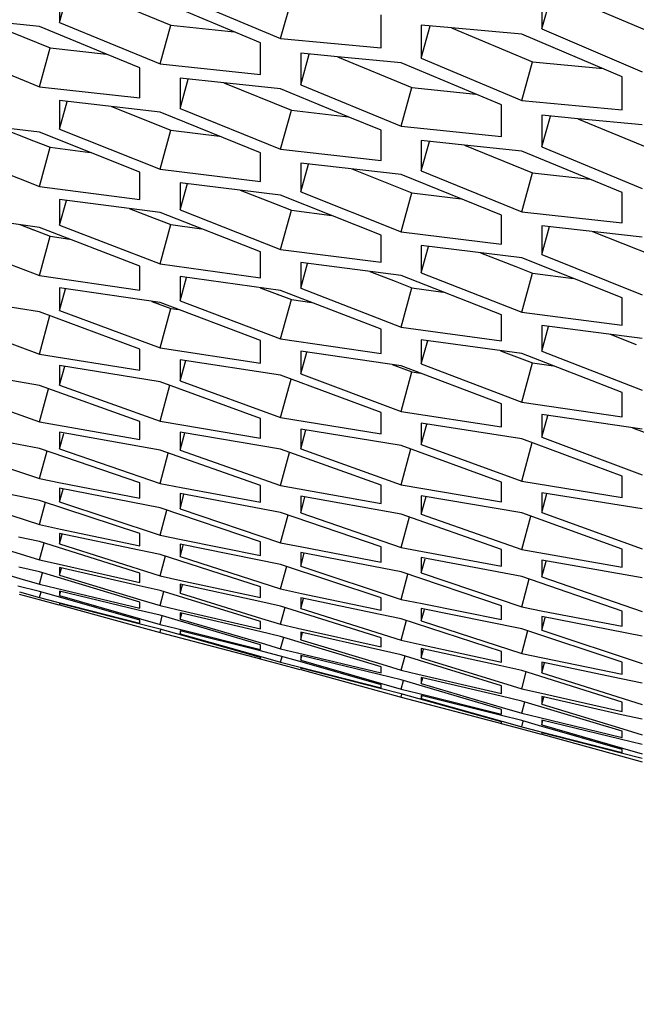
# Model space of a CAD drawing. Header units: millimetres. Extents: x 0 to 420, y 0 to 297.
# Tile 227 of 256: x 240.21 to 241.69, y 176.37 to 178.74. Entities that reach past the tile are written whole.
import ezdxf

# ---------------------------------------------------------------- set-up
doc = ezdxf.new("R2010")
doc.units = ezdxf.units.MM
doc.header["$LTSCALE"] = 23.1
doc.layers.get('0').update_dxf_attribs({"linetype": 'CONTINUOUS'})
doc.layers.add('DIM_PILOTEES', color=7, linetype='CONTINUOUS')
doc.styles.get("Standard").update_dxf_attribs({"font": 'txt', "width": 0.7})
doc.dimstyles.new('DIMSTYLE_1', dxfattribs={"dimtxt": 2.5, "dimasz": 3.5, "dimexe": 2, "dimexo": 0, "dimtad": 1, "dimdec": 0, "dimlfac": 10, "dimdsep": 46, "dimtxsty": 'Standard', "dimblk": '_FILLED', "dimblk1": '_FILLED', "dimblk2": '_FILLED', "dimcen": 0.09, "dimazin": 2, "dimtp": 1.2, "dimtm": 1.2, "dimtfac": 1, "dimtdec": 0, "dimtofl": 0, "dimtmove": 0, "dimatfit": 3, "dimldrblk": '_FILLED', "dimfxl": 0, "dimtolj": 1, "dimarcsym": 0})

# ---------------------------------------------------------------- blocks, each defined once
blk = doc.blocks.new('_FILLED')
at = {"color": 0, "linetype": 'ByBlock'}
blk.add_solid([(0, 0), (-1, 0.14286), (-1, -0.14286)], dxfattribs=at)
blk = doc.blocks.new('*D1')
at = {"layer": 'DIM_PILOTEES', "color": 2, "linetype": 'Continuous'}
for p, q in [((273.9153, 254.2086), (213.2201, 254.2086)), ((215.2201, 254.2086), (215.2201, 191.8279)), ((215.2201, 129.4471), (215.2201, 191.8279)), ((273.9407, 129.4471), (213.2201, 129.4471))]:
    blk.add_line(p, q, dxfattribs=at)
at = {"layer": 'DIM_PILOTEES', "color": 2, "linetype": 'Continuous', "xscale": 3.5, "yscale": 3.5, "zscale": 3.5}
for p, rotation in [((215.2201, 254.2086), 90), ((215.2201, 129.4471), 270)]:
    blk.add_blockref('_FILLED', p, dxfattribs=dict(at, rotation=rotation))
at = {"layer": 'DIM_PILOTEES', "color": 2, "linetype": 'Continuous', "insert": (212.0951, 191.6644), "char_height": 2.5, "width": 10.982143, "attachment_point": 2, "rotation": 90, "line_spacing_factor": 0.9}
blk.add_mtext('{\\ftxt;\\W0.0001;\\H0.0001;\\~}{\\ftxt;\\W2.9285714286;\\H2.5; }{\\ftxt;\\W0.0001;\\H0.0001;\\~}', dxfattribs=at)

msp = doc.modelspace()

# ---------------------------------------------------------------- linework, layer by layer
at = {"color": 3, "linetype": 'Continuous'}
for p, q in [((240.3037, 178.8044), (240.3037, 178.7288)), ((241.4628, 178.7968), (241.4628, 178.7135)), ((240.7866, 178.6801), (240.5452, 178.7808)), ((240.5935, 178.7918), (240.8349, 178.6908)), ((241.0764, 178.6678), (241.0764, 178.7473)), ((240.2554, 178.719), (240.1207, 178.7332)), ((240.3037, 178.7288), (240.5452, 178.6294)), ((241.2453, 178.7161), (241.173, 178.7225)), ((241.173, 178.7225), (241.173, 178.6429)), ((240.4162, 178.6529), (240.2554, 178.719)), ((241.4145, 178.7012), (241.2453, 178.7161)), ((241.656, 178.5987), (241.4145, 178.7012)), ((241.4628, 178.7135), (241.7043, 178.6107)), ((240.7866, 178.6042), (240.7866, 178.6801)), ((240.8349, 178.6908), (241.0764, 178.6678)), ((240.0139, 178.6726), (240.2554, 178.5748)), ((240.4969, 178.6198), (240.4162, 178.6529)), ((240.9713, 178.6467), (240.8832, 178.6552)), ((240.8832, 178.6552), (240.8832, 178.5793)), ((240.5452, 178.6294), (240.7866, 178.6042)), ((241.1247, 178.6319), (240.9713, 178.6467)), ((241.3662, 178.531), (241.1247, 178.6319)), ((241.173, 178.6429), (241.4145, 178.5418)), ((240.4969, 178.5476), (240.4969, 178.6198)), ((240.6988, 178.5837), (240.5935, 178.5949)), ((240.5935, 178.5949), (240.5935, 178.5226)), ((240.8349, 178.5694), (240.6988, 178.5837)), ((241.656, 178.5189), (241.656, 178.5987)), ((240.2554, 178.5748), (240.4969, 178.5476)), ((240.9971, 178.5027), (240.8349, 178.5694)), ((240.8832, 178.5793), (241.1247, 178.4798)), ((240.5452, 178.5138), (240.3037, 178.5414)), ((240.3037, 178.5414), (240.3037, 178.4728)), ((241.4145, 178.5418), (241.656, 178.5189)), ((240.7866, 178.4162), (240.5452, 178.5138)), ((240.5935, 178.5226), (240.8349, 178.4247)), ((241.3662, 178.4548), (241.3662, 178.531)), ((240.2554, 178.4652), (240.0139, 178.4947)), ((241.0764, 178.4701), (240.9971, 178.5027)), ((241.5496, 178.4977), (241.4628, 178.5061)), ((241.4628, 178.5061), (241.4628, 178.4299)), ((241.7043, 178.4829), (241.5496, 178.4977)), ((240.4969, 178.3691), (240.2554, 178.4652)), ((240.3037, 178.4728), (240.5452, 178.3765)), ((241.0764, 178.3976), (241.0764, 178.4701)), ((241.1247, 178.4798), (241.3662, 178.4548)), ((241.277, 178.4342), (241.173, 178.4452)), ((241.173, 178.4452), (241.173, 178.3726)), ((240.0139, 178.4298), (240.2554, 178.3352)), ((240.7866, 178.3474), (240.7866, 178.4162)), ((240.8349, 178.4247), (241.0764, 178.3976)), ((241.4145, 178.4199), (241.277, 178.4342)), ((241.5781, 178.3525), (241.4145, 178.4199)), ((241.4628, 178.4299), (241.7043, 178.3302)), ((241.1247, 178.3638), (240.8832, 178.3911)), ((240.8832, 178.3911), (240.8832, 178.3223)), ((240.4969, 178.304), (240.4969, 178.3691)), ((240.5452, 178.3765), (240.7866, 178.3474)), ((241.173, 178.3726), (241.4145, 178.2745)), ((240.8349, 178.3146), (240.5935, 178.344)), ((240.5935, 178.344), (240.5935, 178.2788)), ((241.3662, 178.2659), (241.1247, 178.3638)), ((241.656, 178.3204), (241.5781, 178.3525)), ((240.2554, 178.3352), (240.4969, 178.304)), ((240.8832, 178.3223), (241.1247, 178.2258)), ((241.656, 178.2476), (241.656, 178.3204)), ((240.5452, 178.2723), (240.3037, 178.3037)), ((240.3037, 178.3037), (240.3037, 178.2423)), ((241.0764, 178.2184), (240.8349, 178.3146)), ((240.7866, 178.1777), (240.5452, 178.2723)), ((240.5935, 178.2788), (240.8349, 178.184)), ((241.4145, 178.2745), (241.656, 178.2476)), ((240.2554, 178.2368), (240.0139, 178.2703)), ((241.3662, 178.1968), (241.3662, 178.2659)), ((240.4969, 178.1439), (240.2554, 178.2368)), ((240.3037, 178.2423), (240.5452, 178.1491)), ((241.1247, 178.2258), (241.3662, 178.1968)), ((241.7043, 178.2137), (241.4628, 178.2409)), ((241.4628, 178.2409), (241.4628, 178.1718)), ((240.0139, 178.2125), (240.2554, 178.121)), ((241.0764, 178.153), (241.0764, 178.2184)), ((240.7866, 178.116), (240.7866, 178.1777)), ((240.8349, 178.184), (241.0764, 178.153)), ((241.4145, 178.164), (241.173, 178.1932)), ((241.173, 178.1932), (241.173, 178.1278)), ((241.656, 178.0676), (241.4145, 178.164)), ((241.4628, 178.1718), (241.7043, 178.0752)), ((240.4969, 178.0859), (240.4969, 178.1439)), ((240.5452, 178.1491), (240.7866, 178.116)), ((241.1247, 178.1212), (240.8832, 178.1525)), ((240.8832, 178.1525), (240.8832, 178.0908)), ((240.2554, 178.121), (240.4969, 178.0859)), ((240.8349, 178.0853), (240.5935, 178.1187)), ((240.5935, 178.1187), (240.5935, 178.0606)), ((241.3662, 178.0265), (241.1247, 178.1212)), ((241.173, 178.1278), (241.4145, 178.0329)), ((240.5452, 178.0563), (240.3037, 178.0917)), ((240.3037, 178.0917), (240.3037, 178.0373)), ((241.0764, 177.9923), (240.8349, 178.0853)), ((240.8832, 178.0908), (241.1247, 177.9975)), ((240.2554, 178.0341), (240.0139, 178.0715)), ((240.5935, 178.0606), (240.8349, 177.969)), ((241.656, 178.002), (241.656, 178.0676)), ((240.3037, 178.0373), (240.5452, 177.9474)), ((240.7866, 177.9649), (240.5452, 178.0563)), ((240.0139, 178.0209), (240.2554, 177.9326)), ((240.4969, 177.9445), (240.2554, 178.0341)), ((241.3662, 177.9645), (241.3662, 178.0265)), ((241.4145, 178.0329), (241.656, 178.002)), ((241.0764, 177.934), (241.0764, 177.9923)), ((241.1247, 177.9975), (241.3662, 177.9645)), ((241.7043, 177.9701), (241.4628, 178.0013)), ((241.4628, 178.0013), (241.4628, 177.9393)), ((240.7866, 177.9104), (240.7866, 177.9649)), ((240.8349, 177.969), (241.0764, 177.934)), ((241.4145, 177.9337), (241.173, 177.967)), ((241.173, 177.967), (241.173, 177.9087)), ((240.4969, 177.8936), (240.4969, 177.9445)), ((240.5452, 177.9474), (240.7866, 177.9104)), ((240.2554, 177.9326), (240.4969, 177.8936)), ((240.8349, 177.8817), (240.5935, 177.919)), ((240.5935, 177.919), (240.5935, 177.8682)), ((241.1247, 177.9043), (240.8832, 177.9396)), ((240.8832, 177.9396), (240.8832, 177.885)), ((241.656, 177.8406), (241.4145, 177.9337)), ((241.4628, 177.9393), (241.7043, 177.8459)), ((240.2554, 177.8572), (240.0139, 177.8985)), ((240.5452, 177.866), (240.3037, 177.9053)), ((240.3037, 177.9053), (240.3037, 177.8582)), ((241.3662, 177.8128), (241.1247, 177.9043)), ((241.173, 177.9087), (241.4145, 177.817)), ((241.0764, 177.7919), (240.8349, 177.8817)), ((240.8832, 177.885), (241.1247, 177.7949)), ((240.0139, 177.855), (240.2554, 177.77)), ((240.4969, 177.7708), (240.2554, 177.8572)), ((240.3037, 177.8582), (240.5452, 177.7715)), ((240.7866, 177.7779), (240.5452, 177.866)), ((240.5935, 177.8682), (240.8349, 177.7798)), ((241.656, 177.7821), (241.656, 177.8406)), ((241.3662, 177.7581), (241.3662, 177.8128)), ((241.4145, 177.817), (241.656, 177.7821)), ((240.7866, 177.7306), (240.7866, 177.7779)), ((240.8349, 177.7798), (241.0764, 177.7409)), ((241.0764, 177.7409), (241.0764, 177.7919)), ((241.1247, 177.7949), (241.3662, 177.7581)), ((241.7043, 177.7523), (241.4628, 177.7875)), ((241.4628, 177.7875), (241.4628, 177.7327)), ((240.2554, 177.77), (240.4969, 177.7271)), ((240.4969, 177.7271), (240.4969, 177.7708)), ((240.5452, 177.7715), (240.7866, 177.7306)), ((241.1247, 177.7132), (240.8832, 177.7525)), ((240.8832, 177.7525), (240.8832, 177.7051)), ((241.4145, 177.7293), (241.173, 177.7665)), ((241.173, 177.7665), (241.173, 177.7154)), ((240.2554, 177.7061), (240.0139, 177.7513)), ((240.5452, 177.7017), (240.3037, 177.7449)), ((240.3037, 177.7449), (240.3037, 177.7049)), ((240.8349, 177.704), (240.5935, 177.7452)), ((240.5935, 177.7452), (240.5935, 177.7016)), ((241.656, 177.6394), (241.4145, 177.7293)), ((241.4628, 177.7327), (241.7043, 177.6425)), ((240.0139, 177.715), (240.2554, 177.6334)), ((240.4969, 177.6231), (240.2554, 177.7061)), ((240.3037, 177.7049), (240.5452, 177.6216)), ((240.8832, 177.7051), (241.1247, 177.6183)), ((241.3662, 177.6251), (241.1247, 177.7132)), ((241.173, 177.7154), (241.4145, 177.627)), ((240.7866, 177.6169), (240.5452, 177.7017)), ((240.5935, 177.7016), (240.8349, 177.6165)), ((241.0764, 177.6176), (240.8349, 177.704)), ((241.656, 177.5882), (241.656, 177.6394)), ((240.2554, 177.581), (240.0139, 177.63)), ((240.2554, 177.6334), (240.3062, 177.6235)), ((240.5452, 177.5633), (240.3037, 177.6103)), ((240.3037, 177.6103), (240.3037, 177.5776)), ((240.3062, 177.6235), (240.4969, 177.5867)), ((240.4969, 177.5867), (240.4969, 177.6231)), ((240.5452, 177.6216), (240.5962, 177.6121)), ((240.5962, 177.6121), (240.7866, 177.5768)), ((240.7866, 177.5768), (240.7866, 177.6169)), ((240.8349, 177.6165), (241.0764, 177.5737)), ((241.0764, 177.5737), (241.0764, 177.6176)), ((241.1247, 177.6183), (241.3662, 177.5775)), ((241.3662, 177.5775), (241.3662, 177.6251)), ((241.4145, 177.627), (241.656, 177.5882)), ((240.0139, 177.601), (240.2554, 177.5228)), ((240.8349, 177.5523), (240.5935, 177.5974)), ((240.5935, 177.5974), (240.5935, 177.561)), ((241.1247, 177.5482), (240.8832, 177.5913)), ((240.8832, 177.5913), (240.8832, 177.5512)), ((241.4145, 177.5509), (241.173, 177.592)), ((241.173, 177.592), (241.173, 177.5482)), ((241.7043, 177.5605), (241.4628, 177.5996)), ((241.4628, 177.5996), (241.4628, 177.552)), ((240.4969, 177.5014), (240.2554, 177.581)), ((240.3037, 177.5776), (240.5452, 177.4977)), ((240.7866, 177.4819), (240.5452, 177.5633)), ((240.5935, 177.561), (240.8349, 177.4793)), ((241.0764, 177.4692), (240.8349, 177.5523)), ((240.8832, 177.5512), (241.1247, 177.4678)), ((241.3662, 177.4633), (241.1247, 177.5482)), ((241.173, 177.5482), (241.4145, 177.463)), ((241.656, 177.4643), (241.4145, 177.5509)), ((241.4628, 177.552), (241.7043, 177.4651)), ((240.2554, 177.5228), (240.3059, 177.5122)), ((240.0139, 177.513), (240.2554, 177.4383)), ((240.2554, 177.482), (240.2051, 177.493)), ((240.4946, 177.4616), (240.3037, 177.5019)), ((240.3037, 177.5019), (240.3037, 177.4764)), ((240.3059, 177.5122), (240.4969, 177.4722)), ((240.4969, 177.4722), (240.4969, 177.5014)), ((240.5452, 177.4977), (240.5958, 177.4874)), ((240.4969, 177.4059), (240.2554, 177.482)), ((240.3037, 177.4764), (240.5452, 177.3999)), ((240.8349, 177.4267), (240.5935, 177.4757)), ((240.5935, 177.4757), (240.5935, 177.4465)), ((240.5958, 177.4874), (240.7866, 177.4491)), ((240.7866, 177.4491), (240.7866, 177.4819)), ((240.8349, 177.4793), (240.8858, 177.4694)), ((240.8858, 177.4694), (241.0764, 177.4327)), ((241.0764, 177.4327), (241.0764, 177.4692)), ((240.0139, 177.4512), (240.2084, 177.3938)), ((240.5452, 177.451), (240.4946, 177.4616)), ((240.7866, 177.3731), (240.5452, 177.451)), ((240.5935, 177.4465), (240.8349, 177.3683)), ((241.1247, 177.4092), (240.8832, 177.4562)), ((240.8832, 177.4562), (240.8832, 177.4233)), ((241.1247, 177.4678), (241.1757, 177.4583)), ((241.1757, 177.4583), (241.3662, 177.4231)), ((241.3662, 177.4231), (241.3662, 177.4633)), ((241.4145, 177.463), (241.656, 177.4203)), ((241.656, 177.4203), (241.656, 177.4643)), ((240.2554, 177.4092), (240.2056, 177.4208)), ((240.2554, 177.4383), (240.2956, 177.4292)), ((240.2956, 177.4292), (240.4969, 177.384)), ((241.0764, 177.347), (240.8349, 177.4267)), ((240.8832, 177.4233), (241.1247, 177.3434)), ((241.4145, 177.3986), (241.173, 177.4436)), ((241.173, 177.4436), (241.173, 177.407)), ((241.7043, 177.3947), (241.4628, 177.4378)), ((241.4628, 177.4378), (241.4628, 177.3974)), ((240.4969, 177.3365), (240.2554, 177.4092)), ((240.4951, 177.3762), (240.3037, 177.4196)), ((240.3037, 177.4196), (240.3037, 177.4013)), ((240.3037, 177.4013), (240.4986, 177.3424)), ((240.4969, 177.384), (240.4969, 177.4059)), ((240.5452, 177.3999), (240.5954, 177.389)), ((241.3662, 177.3278), (241.1247, 177.4092)), ((241.173, 177.407), (241.4145, 177.3252)), ((241.656, 177.3154), (241.4145, 177.3986)), ((241.4628, 177.3974), (241.7043, 177.314)), ((240.2554, 177.3625), (240.2036, 177.3754)), ((240.2084, 177.3938), (240.2554, 177.38)), ((240.2554, 177.38), (240.2956, 177.3703)), ((240.5452, 177.3649), (240.4951, 177.3762)), ((240.7846, 177.3383), (240.5935, 177.3801)), ((240.5935, 177.3801), (240.5935, 177.3582)), ((240.5954, 177.389), (240.7866, 177.3475)), ((240.2554, 177.3421), (240.2069, 177.3549)), ((240.2076, 177.3613), (240.2554, 177.3479)), ((240.2956, 177.351), (240.2554, 177.3625)), ((240.2956, 177.3703), (240.4969, 177.3219)), ((240.4969, 177.2934), (240.2956, 177.351)), ((240.4923, 177.3177), (240.3037, 177.3634)), ((240.3037, 177.3634), (240.3037, 177.3525)), ((240.3037, 177.3525), (240.4978, 177.2967)), ((240.7866, 177.2905), (240.5452, 177.3649)), ((240.5935, 177.3582), (240.7889, 177.2977)), ((240.7866, 177.3475), (240.7866, 177.3731)), ((240.8349, 177.3683), (240.8854, 177.3577)), ((240.8854, 177.3577), (241.0764, 177.3178)), ((240.2554, 177.3479), (240.2956, 177.3376)), ((240.3025, 177.3293), (240.2554, 177.3421)), ((240.2956, 177.3376), (240.4969, 177.2861)), ((240.4945, 177.2844), (240.3037, 177.3335)), ((240.3037, 177.3335), (240.3037, 177.3299)), ((240.3037, 177.3299), (240.4928, 177.2783)), ((240.4969, 177.3219), (240.4969, 177.3365)), ((240.4986, 177.3424), (240.5452, 177.3284)), ((240.5452, 177.3284), (240.5854, 177.319)), ((240.8349, 177.3273), (240.7846, 177.3383)), ((241.0764, 177.2511), (240.8349, 177.3273)), ((241.0742, 177.3071), (240.8832, 177.3473)), ((240.8832, 177.3473), (240.8832, 177.3217)), ((241.0764, 177.3178), (241.0764, 177.347)), ((241.1247, 177.3434), (241.1754, 177.3331)), ((241.1754, 177.3331), (241.3662, 177.2948)), ((241.3662, 177.2948), (241.3662, 177.3278)), ((240.5452, 177.305), (240.4923, 177.3177)), ((240.7866, 177.2341), (240.5452, 177.305)), ((240.5854, 177.319), (240.7866, 177.2722)), ((240.7852, 177.2658), (240.5935, 177.3107)), ((240.5935, 177.3107), (240.5935, 177.2961)), ((240.8832, 177.3217), (241.1247, 177.2452)), ((241.1247, 177.2965), (241.0742, 177.3071)), ((241.4145, 177.2724), (241.173, 177.3213)), ((241.173, 177.3213), (241.173, 177.292)), ((241.4145, 177.3252), (241.4654, 177.3154)), ((241.4654, 177.3154), (241.656, 177.2786)), ((241.656, 177.2786), (241.656, 177.3154)), ((240.5452, 177.2714), (240.4945, 177.2844)), ((240.4969, 177.2861), (240.4969, 177.2934)), ((240.4978, 177.2967), (240.5452, 177.2831)), ((240.5452, 177.2831), (240.5854, 177.2731)), ((240.5935, 177.2961), (240.788, 177.2387)), ((240.7866, 177.2722), (240.7866, 177.2905)), ((240.7889, 177.2977), (240.8349, 177.2834)), ((240.8349, 177.2834), (240.8752, 177.2743)), ((241.3662, 177.2185), (241.1247, 177.2965)), ((241.173, 177.292), (241.4145, 177.2137)), ((241.7043, 177.2552), (241.4628, 177.3021)), ((241.4628, 177.3021), (241.4628, 177.2691)), ((240.4928, 177.2783), (240.5452, 177.2641)), ((240.5854, 177.2602), (240.5452, 177.2714)), ((240.5452, 177.2641), (240.7866, 177.2005)), ((240.5854, 177.2731), (240.7866, 177.2232)), ((240.7866, 177.2041), (240.5854, 177.2602)), ((240.7832, 177.2202), (240.5935, 177.2676)), ((240.5935, 177.2676), (240.5935, 177.2603)), ((240.5935, 177.2603), (240.7872, 177.206)), ((240.8349, 177.2542), (240.7852, 177.2658)), ((240.8752, 177.2743), (241.0764, 177.2291)), ((241.0747, 177.2213), (240.8832, 177.2646)), ((240.8832, 177.2646), (240.8832, 177.2463)), ((241.656, 177.1927), (241.4145, 177.2724)), ((241.4628, 177.2691), (241.7043, 177.189)), ((240.7866, 177.2232), (240.7866, 177.2341)), ((240.788, 177.2387), (240.8349, 177.2249)), ((241.0764, 177.1815), (240.8349, 177.2542)), ((240.8832, 177.2463), (241.0782, 177.1874)), ((241.0764, 177.2291), (241.0764, 177.2511)), ((241.1247, 177.2452), (241.175, 177.2343)), ((241.175, 177.2343), (241.3662, 177.1928)), ((240.8349, 177.2073), (240.7832, 177.2202)), ((240.8349, 177.2249), (240.8752, 177.2152)), ((240.8752, 177.2152), (241.0764, 177.1668)), ((241.0719, 177.1626), (240.8832, 177.2083)), ((240.8832, 177.2083), (240.8832, 177.1973)), ((241.1247, 177.21), (241.0747, 177.2213)), ((241.3662, 177.1355), (241.1247, 177.21)), ((241.3642, 177.1836), (241.173, 177.2253)), ((241.173, 177.2253), (241.173, 177.2033)), ((241.3662, 177.1928), (241.3662, 177.2185)), ((241.4145, 177.2137), (241.465, 177.2031)), ((240.8349, 177.1868), (240.7864, 177.1996)), ((240.7866, 177.2005), (240.7866, 177.2041)), ((240.7872, 177.206), (240.8349, 177.1927)), ((240.8752, 177.1958), (240.8349, 177.2073)), ((240.8349, 177.1927), (240.8752, 177.1823)), ((240.8821, 177.174), (240.8349, 177.1868)), ((241.0764, 177.1382), (240.8752, 177.1958)), ((240.8832, 177.1973), (241.0774, 177.1415)), ((241.0782, 177.1874), (241.1247, 177.1734)), ((241.173, 177.2033), (241.3684, 177.1428)), ((241.6537, 177.1526), (241.4628, 177.1927)), ((241.4628, 177.1927), (241.4628, 177.167)), ((241.465, 177.2031), (241.656, 177.1633)), ((241.656, 177.1633), (241.656, 177.1927)), ((240.8752, 177.1823), (241.0764, 177.1309)), ((241.0741, 177.1291), (240.8832, 177.1782)), ((240.8832, 177.1782), (240.8832, 177.1746)), ((240.8832, 177.1746), (241.0723, 177.123)), ((241.1247, 177.1499), (241.0719, 177.1626)), ((241.0764, 177.1668), (241.0764, 177.1815)), ((241.1247, 177.1734), (241.165, 177.164)), ((241.165, 177.164), (241.3662, 177.1172)), ((241.4145, 177.1726), (241.3642, 177.1836)), ((241.656, 177.0964), (241.4145, 177.1726)), ((241.4628, 177.167), (241.7043, 177.0905)), ((241.0764, 177.1309), (241.0764, 177.1382)), ((241.0774, 177.1415), (241.1247, 177.1279)), ((241.3662, 177.079), (241.1247, 177.1499)), ((241.3647, 177.1108), (241.173, 177.1556)), ((241.173, 177.1556), (241.173, 177.141)), ((241.173, 177.141), (241.3676, 177.0836)), ((241.3684, 177.1428), (241.4145, 177.1285)), ((241.7043, 177.142), (241.6537, 177.1526)), ((241.0723, 177.123), (241.1247, 177.1088)), ((241.1247, 177.1162), (241.0741, 177.1291)), ((241.1247, 177.1279), (241.165, 177.1179)), ((241.165, 177.1049), (241.1247, 177.1162)), ((241.165, 177.1179), (241.3662, 177.068)), ((241.3662, 177.1172), (241.3662, 177.1355)), ((241.4145, 177.1285), (241.4548, 177.1195)), ((241.4548, 177.1195), (241.656, 177.0743)), ((241.1247, 177.1088), (241.3662, 177.0452)), ((241.3662, 177.0489), (241.165, 177.1049)), ((241.3627, 177.065), (241.173, 177.1124)), ((241.173, 177.1124), (241.173, 177.105)), ((241.173, 177.105), (241.3667, 177.0508)), ((241.4145, 177.0992), (241.3647, 177.1108)), ((241.656, 177.0264), (241.4145, 177.0992)), ((241.6542, 177.0664), (241.4628, 177.1097)), ((241.4628, 177.1097), (241.4628, 177.0914)), ((241.4628, 177.0914), (241.6578, 177.0324)), ((241.656, 177.0743), (241.656, 177.0964)), ((241.3662, 177.068), (241.3662, 177.079)), ((241.3676, 177.0836), (241.4145, 177.0698)), ((241.4145, 177.0698), (241.4548, 177.0601)), ((241.7043, 177.0552), (241.6542, 177.0664)), ((241.4145, 177.0521), (241.3627, 177.065)), ((241.4145, 177.0315), (241.366, 177.0443)), ((241.3662, 177.0452), (241.3662, 177.0489)), ((241.3667, 177.0508), (241.4145, 177.0374)), ((241.4548, 177.0406), (241.4145, 177.0521)), ((241.4548, 177.0601), (241.656, 177.0117)), ((241.6514, 177.0075), (241.4628, 177.0531)), ((241.4628, 177.0531), (241.4628, 177.0421)), ((241.4145, 177.0374), (241.4548, 177.0271)), ((241.4616, 177.0187), (241.4145, 177.0315)), ((241.656, 176.983), (241.4548, 177.0406)), ((241.4548, 177.0271), (241.656, 176.9756)), ((241.4628, 177.0421), (241.6569, 176.9863)), ((241.6536, 176.9739), (241.4628, 177.023)), ((241.4628, 177.023), (241.4628, 177.0193)), ((241.4628, 177.0193), (241.6518, 176.9678)), ((241.656, 177.0117), (241.656, 177.0264)), ((241.6578, 177.0324), (241.7043, 177.0183)), ((241.7043, 176.9948), (241.6514, 177.0075)), ((241.7043, 176.9609), (241.6536, 176.9739)), ((241.656, 176.9756), (241.656, 176.983)), ((241.6569, 176.9863), (241.7043, 176.9727)), ((241.6518, 176.9678), (241.7043, 176.9535))]:
    msp.add_line(p, q, dxfattribs=at)
at = {"color": 7, "linetype": 'Continuous'}
for p, q in [((240.3037, 178.7288), (240.3242, 178.8024)), ((240.3931, 178.7956), (240.571, 178.7224)), ((241.4628, 178.7135), (241.4856, 178.7949)), ((240.8349, 178.6908), (240.8608, 178.7835)), ((241.5207, 178.7921), (241.7302, 178.7031)), ((240.1207, 178.7332), (240.2813, 178.6682)), ((240.5452, 178.6294), (240.571, 178.7224)), ((240.571, 178.7224), (240.7234, 178.7064)), ((241.173, 178.6429), (241.1947, 178.7206)), ((241.2453, 178.7161), (241.4404, 178.6345)), ((240.2554, 178.5748), (240.2813, 178.6682)), ((240.2813, 178.6682), (240.4162, 178.6529)), ((240.8832, 178.5793), (240.9038, 178.6532)), ((240.9713, 178.6466), (241.1506, 178.5728)), ((241.4145, 178.5418), (241.4404, 178.6345)), ((241.4404, 178.6345), (241.6099, 178.6183)), ((240.5935, 178.5226), (240.6129, 178.5928)), ((240.6988, 178.5837), (240.8608, 178.5181)), ((241.1247, 178.4798), (241.1506, 178.5728)), ((241.1506, 178.5728), (241.3043, 178.5568)), ((240.3037, 178.4728), (240.3221, 178.5392)), ((240.4281, 178.5271), (240.571, 178.4702)), ((240.8349, 178.4247), (240.8608, 178.5181)), ((240.8608, 178.5181), (240.9971, 178.5027)), ((241.4628, 178.4299), (241.4835, 178.5041)), ((241.5495, 178.4977), (241.7302, 178.4232)), ((240.1595, 178.4768), (240.241, 178.4449)), ((240.5452, 178.3765), (240.571, 178.4702)), ((240.571, 178.4702), (240.6882, 178.4559)), ((240.241, 178.4449), (240.2813, 178.4292)), ((240.241, 178.4449), (240.2813, 178.4292)), ((241.173, 178.3726), (241.1926, 178.4431)), ((240.2554, 178.3352), (240.2813, 178.4292)), ((240.2813, 178.4292), (240.3771, 178.4167)), ((241.277, 178.4342), (241.4404, 178.3679)), ((240.8832, 178.3223), (240.9017, 178.389)), ((241.0062, 178.3771), (241.1506, 178.3195)), ((241.4145, 178.2745), (241.4404, 178.3679)), ((241.4404, 178.3679), (241.5781, 178.3524)), ((240.5935, 178.2788), (240.6108, 178.3419)), ((240.7375, 178.3264), (240.8206, 178.2938)), ((241.1247, 178.2258), (241.1506, 178.3195)), ((241.1506, 178.3195), (241.2692, 178.3052)), ((240.3037, 178.2423), (240.32, 178.3016)), ((240.4712, 178.2818), (240.5308, 178.2589)), ((240.8206, 178.2938), (240.8608, 178.278)), ((240.8206, 178.2938), (240.8608, 178.278)), ((240.8349, 178.184), (240.8608, 178.278)), ((240.8608, 178.278), (240.9582, 178.2654)), ((240.5308, 178.2589), (240.571, 178.2434)), ((240.2078, 178.2434), (240.2813, 178.2156)), ((240.2078, 178.2434), (240.241, 178.2308)), ((240.5452, 178.1491), (240.571, 178.2434)), ((240.571, 178.2434), (240.6448, 178.2332)), ((241.4628, 178.1718), (241.4813, 178.2388)), ((241.5843, 178.2271), (241.7302, 178.1689)), ((240.2554, 178.121), (240.2813, 178.2156)), ((240.2813, 178.2156), (240.3284, 178.2087)), ((240.2813, 178.2156), (240.3284, 178.2087)), ((241.173, 178.1278), (241.1905, 178.1911)), ((241.3155, 178.1759), (241.4001, 178.1427)), ((240.8832, 178.0908), (240.8996, 178.1504)), ((241.0491, 178.1309), (241.1104, 178.1073)), ((241.4001, 178.1427), (241.4404, 178.1269)), ((240.5935, 178.0606), (240.6088, 178.1165)), ((241.1104, 178.1073), (241.1506, 178.0918)), ((241.1104, 178.1073), (241.1506, 178.0918)), ((241.4145, 178.0329), (241.4404, 178.1269)), ((241.4404, 178.1269), (241.5393, 178.1141)), ((240.3037, 178.0373), (240.318, 178.0896)), ((240.7856, 178.092), (240.8608, 178.0636)), ((241.1247, 177.9975), (241.1506, 178.0918)), ((241.1506, 178.0918), (241.226, 178.0814)), ((240.8206, 178.0788), (240.831, 178.0749)), ((240.8349, 177.969), (240.8608, 178.0636)), ((240.8608, 178.0636), (240.9097, 178.0564)), ((240.8608, 178.0636), (240.9097, 178.0564)), ((240.5255, 178.0591), (240.571, 178.0422)), ((240.5308, 178.0572), (240.5437, 178.0524)), ((240.5452, 177.9474), (240.571, 178.0422)), ((240.571, 178.0422), (240.59, 178.0393)), ((240.2554, 177.9326), (240.2805, 178.0248)), ((241.4628, 177.9393), (241.4792, 177.9991)), ((241.173, 177.9087), (241.1884, 177.9648)), ((241.6271, 177.98), (241.6899, 177.9557)), ((240.8832, 177.885), (240.8976, 177.9375)), ((241.3634, 177.9407), (241.4404, 177.9115)), ((240.3037, 177.8582), (240.316, 177.9033)), ((240.5935, 177.8682), (240.6068, 177.917)), ((241.1032, 177.9074), (241.1506, 177.8898)), ((241.1032, 177.9074), (241.1104, 177.9047)), ((241.4145, 177.817), (241.4404, 177.9115)), ((241.4404, 177.9115), (241.491, 177.9042)), ((241.4404, 177.9115), (241.491, 177.9042)), ((240.8349, 177.7798), (240.8601, 177.8723)), ((241.1247, 177.7949), (241.1506, 177.8898)), ((241.1506, 177.8898), (241.1714, 177.8866)), ((241.1506, 177.8898), (241.1714, 177.8866)), ((240.2554, 177.77), (240.2769, 177.8494)), ((240.5452, 177.7715), (240.5685, 177.8575)), ((241.4628, 177.7327), (241.4772, 177.7853)), ((241.173, 177.7154), (241.1864, 177.7645)), ((241.6809, 177.7557), (241.7302, 177.7373)), ((240.3037, 177.7049), (240.3138, 177.7421)), ((240.5935, 177.7016), (240.6048, 177.7433)), ((240.8832, 177.7051), (240.8956, 177.7504)), ((241.1247, 177.6183), (241.1482, 177.7047)), ((241.4145, 177.627), (241.4398, 177.7199)), ((240.2554, 177.6334), (240.2734, 177.6999)), ((240.5452, 177.6216), (240.565, 177.6947)), ((240.8349, 177.6165), (240.8566, 177.6963)), ((240.3037, 177.5776), (240.3119, 177.6081)), ((240.5935, 177.561), (240.6026, 177.5949)), ((240.8832, 177.5512), (240.8934, 177.5886)), ((241.173, 177.5482), (241.1844, 177.5901)), ((241.4628, 177.552), (241.4752, 177.5976)), ((240.2554, 177.5228), (240.27, 177.5771)), ((240.5452, 177.4977), (240.5614, 177.5578)), ((240.8349, 177.4793), (240.853, 177.5461)), ((241.1247, 177.4678), (241.1446, 177.5412)), ((241.4145, 177.463), (241.4362, 177.5431)), ((240.3037, 177.4764), (240.3101, 177.5002)), ((240.2554, 177.4383), (240.2663, 177.4791)), ((240.5935, 177.4465), (240.6008, 177.4737)), ((240.5452, 177.3999), (240.558, 177.4476)), ((240.8832, 177.4233), (240.8915, 177.454)), ((240.8349, 177.3683), (240.8496, 177.4228)), ((241.173, 177.407), (241.1822, 177.4411)), ((241.4628, 177.3974), (241.473, 177.435)), ((240.2554, 177.38), (240.2627, 177.4072)), ((240.3037, 177.4013), (240.3082, 177.4183)), ((241.1247, 177.3434), (241.141, 177.4037)), ((240.5935, 177.3582), (240.599, 177.3786)), ((241.4145, 177.3252), (241.4326, 177.3923)), ((240.2554, 177.3479), (240.259, 177.3615)), ((240.3037, 177.3525), (240.3064, 177.3627)), ((240.5452, 177.3284), (240.5543, 177.3624)), ((240.8832, 177.3217), (240.8897, 177.3456)), ((240.5452, 177.2831), (240.5506, 177.3035)), ((240.5935, 177.2961), (240.5971, 177.3097)), ((240.8349, 177.2834), (240.8459, 177.3244)), ((241.173, 177.292), (241.1804, 177.3193)), ((241.1247, 177.2452), (241.1376, 177.293)), ((241.4628, 177.2691), (241.4711, 177.2999)), ((240.5452, 177.2641), (240.547, 177.2709)), ((240.5935, 177.2603), (240.5953, 177.2671)), ((240.8832, 177.2463), (240.8878, 177.2634)), ((241.4145, 177.2137), (241.4292, 177.2685)), ((240.8349, 177.2249), (240.8423, 177.2522)), ((241.173, 177.2033), (241.1785, 177.2238)), ((240.8349, 177.1927), (240.8386, 177.2063)), ((240.8832, 177.1973), (240.886, 177.2075)), ((241.1247, 177.1734), (241.1339, 177.2076)), ((241.4628, 177.167), (241.4692, 177.191)), ((241.4145, 177.1285), (241.4255, 177.1696)), ((241.1247, 177.1279), (241.1302, 177.1484)), ((241.173, 177.141), (241.1767, 177.1547)), ((241.1247, 177.1088), (241.1266, 177.1157)), ((241.173, 177.105), (241.1749, 177.1119)), ((241.4145, 177.0698), (241.4219, 177.0972)), ((241.4628, 177.0914), (241.4674, 177.1085)), ((241.4145, 177.0374), (241.4182, 177.0511)), ((241.4628, 177.0421), (241.4656, 177.0524))]:
    msp.add_line(p, q, dxfattribs=at)

# ---------------------------------------------------------------- dimensions: what is measured, and where the dimension line sits
at = {"layer": 'DIM_PILOTEES', "color": 2, "linetype": 'Continuous'}
dim = msp.add_linear_dim(base=(215.2201, 254.2086), p1=(273.9407, 129.4471), p2=(273.9153, 254.2086), angle=90, text='{\\ftxt;\\W0.0001;\\H0.0001;\\~}{\\ftxt;\\W2.9285714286;\\H2.5; }{\\ftxt;\\W0.0001;\\H0.0001;\\~}', dimstyle='DIMSTYLE_1', dxfattribs=at)
dim.commit()
dim.dimension.update_dxf_attribs({"geometry": '*D1', "text_midpoint": (215.2201, 191.3072), "dimtype": 160})

doc.saveas('drawing.dxf')
